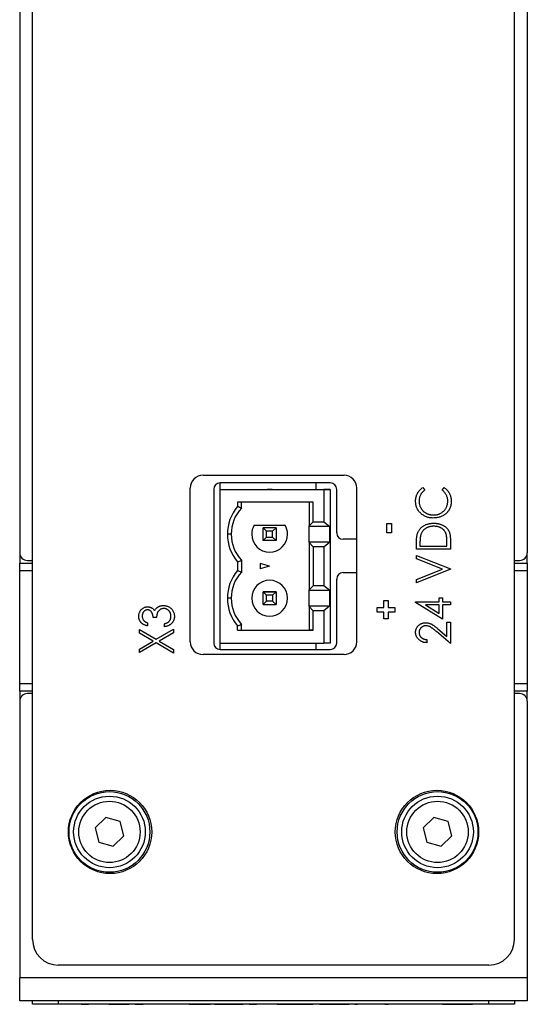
# Model space of a CAD drawing. Header units: millimetres. Extents: x 0 to 420, y 0 to 297.
# Tile 18 of 43: x 95 to 114, y 201 to 240. Entities that reach past the tile are written whole.
import ezdxf

# ---------------------------------------------------------------- set-up
doc = ezdxf.new("R2010")
doc.units = ezdxf.units.MM

msp = doc.modelspace()

# ---------------------------------------------------------------- linework, layer by layer
at = {"color": 7, "linetype": 'Continuous', "lineweight": 25}
for p, q in [((94.501, 263.706), (94.501, 219.006)), ((114.301, 263.706), (114.301, 219.006)), ((95.001, 203.906), (95.001, 263.106)), ((113.801, 203.906), (113.801, 263.106)), ((101.651, 222.031), (107.151, 222.031)), ((101.151, 215.531), (101.151, 221.531)), ((102.067, 221.481), (102.067, 215.481)), ((102.315, 221.481), (102.315, 221.731)), ((102.315, 221.481), (106.15, 221.481)), ((102.315, 221.481), (106.365, 221.481)), ((102.315, 215.481), (102.315, 221.481)), ((106.617, 221.731), (102.317, 221.731)), ((104.15, 221.481), (104.351, 221.481)), ((104.25, 221.481), (104.15, 221.481)), ((104.351, 221.481), (104.25, 221.481)), ((106.067, 221.481), (106.067, 221.731)), ((106.15, 221.481), (106.615, 221.481)), ((106.365, 221.481), (106.365, 220.218)), ((106.615, 221.481), (106.365, 221.481)), ((106.615, 221.481), (106.615, 215.481)), ((106.867, 219.781), (106.867, 221.481)), ((107.651, 215.531), (107.651, 221.531)), ((110.22, 221.55), (110.3, 221.453)), ((110.978, 221.453), (111.057, 221.55)), ((105.953, 220.981), (103, 220.981)), ((103, 220.981), (103, 220.808)), ((103.15, 220.751), (103.15, 220.981)), ((105.797, 220.981), (105.797, 220.053)), ((105.953, 220.218), (105.953, 220.981)), ((103.644, 220.081), (104.856, 220.081)), ((104.134, 219.847), (104, 219.981)), ((104, 219.481), (104, 219.981)), ((104.5, 219.981), (104, 219.981)), ((104.366, 219.847), (104.5, 219.981)), ((104.5, 219.981), (104.5, 219.481)), ((105.797, 220.053), (105.953, 220.218)), ((105.797, 220.033), (105.797, 220.053)), ((106.602, 220.033), (105.797, 220.033)), ((105.797, 219.428), (105.797, 220.033)), ((105.953, 220.218), (106.365, 220.218)), ((106.365, 220.218), (106.602, 220.033)), ((106.602, 219.428), (106.602, 220.033)), ((108.826, 219.785), (108.826, 220.151)), ((108.826, 220.151), (109.002, 220.151)), ((109.002, 220.151), (109.002, 219.785)), ((102.75, 219.731), (102.6, 219.731)), ((104, 219.481), (104.134, 219.615)), ((104.134, 219.615), (104.134, 219.847)), ((104.366, 219.847), (104.134, 219.847)), ((104.134, 219.615), (104.366, 219.615)), ((104.366, 219.615), (104.366, 219.847)), ((104.5, 219.481), (104.366, 219.615)), ((107.651, 219.531), (107.117, 219.531)), ((109.002, 219.785), (108.826, 219.785)), ((111.301, 219.526), (111.301, 219.141)), ((104.5, 219.481), (104, 219.481)), ((105.797, 219.409), (105.797, 219.428)), ((105.797, 219.428), (106.602, 219.428)), ((105.797, 219.409), (105.797, 217.553)), ((105.953, 219.243), (105.797, 219.409)), ((105.953, 219.243), (105.953, 217.718)), ((106.365, 219.243), (105.953, 219.243)), ((106.365, 219.243), (106.602, 219.428)), ((106.365, 219.243), (106.365, 217.718)), ((109.978, 219.141), (109.978, 219.392)), ((111.301, 219.141), (109.978, 219.141)), ((110.113, 219.346), (110.113, 219.26)), ((110.113, 219.26), (111.165, 219.26)), ((111.165, 219.26), (111.165, 219.4)), ((94.502, 218.972), (94.502, 218.606)), ((109.978, 218.775), (109.978, 218.904)), ((109.978, 218.904), (111.301, 218.378)), ((110.998, 218.37), (109.978, 218.775)), ((114.299, 218.606), (114.299, 218.972)), ((94.502, 218.606), (95.001, 218.606)), ((94.502, 218.306), (94.502, 218.606)), ((94.801, 218.706), (95.001, 218.706)), ((103, 218.654), (103, 218.308)), ((103.15, 218.711), (103.15, 218.251)), ((104.25, 218.481), (103.875, 218.581)), ((103.875, 218.581), (103.875, 218.38)), ((104.25, 218.481), (103.875, 218.38)), ((109.978, 217.964), (110.998, 218.37)), ((111.301, 218.361), (109.978, 217.835)), ((111.301, 218.378), (111.301, 218.361)), ((113.801, 218.706), (114.001, 218.706)), ((113.801, 218.606), (114.299, 218.606)), ((114.299, 218.606), (114.299, 218.306)), ((94.502, 213.906), (94.502, 218.306)), ((106.867, 215.481), (106.867, 217.981)), ((107.117, 218.231), (107.651, 218.231)), ((114.299, 218.306), (114.299, 213.906)), ((105.797, 217.553), (105.953, 217.718)), ((106.365, 217.718), (105.953, 217.718)), ((106.602, 217.533), (106.365, 217.718)), ((109.978, 217.835), (109.978, 217.964)), ((102.75, 217.231), (102.6, 217.231)), ((104, 216.981), (104, 217.481)), ((104, 217.481), (104.134, 217.347)), ((104.5, 217.481), (104, 217.481)), ((104, 217.481), (104.5, 217.481)), ((104.134, 217.115), (104.134, 217.347)), ((104.366, 217.347), (104.134, 217.347)), ((104.366, 217.347), (104.5, 217.481)), ((104.366, 217.347), (104.366, 217.115)), ((104.5, 217.481), (104.5, 216.981)), ((105.797, 217.533), (105.797, 217.553)), ((106.602, 217.533), (105.797, 217.533)), ((105.797, 216.928), (105.797, 217.533)), ((106.602, 216.928), (106.602, 217.533)), ((110.86, 217.242), (110.995, 217.242)), ((110.86, 217.089), (110.86, 217.242)), ((110.995, 217.242), (110.995, 217.089)), ((104.134, 217.115), (104, 216.981)), ((104, 216.981), (104.5, 216.981)), ((104.366, 217.115), (104.134, 217.115)), ((104.366, 217.115), (104.5, 216.981)), ((105.797, 216.909), (105.797, 216.928)), ((105.797, 216.928), (106.602, 216.928)), ((105.953, 216.743), (105.797, 216.909)), ((105.797, 216.909), (105.797, 215.981)), ((106.602, 216.928), (106.365, 216.743)), ((108.446, 216.691), (108.446, 216.868)), ((108.446, 216.868), (108.704, 216.868)), ((108.704, 217.139), (108.88, 217.139)), ((108.704, 216.868), (108.704, 217.139)), ((108.88, 217.139), (108.88, 216.868)), ((108.88, 216.868), (109.138, 216.868)), ((109.138, 216.868), (109.138, 216.691)), ((109.944, 217.065), (109.944, 217.089)), ((109.944, 217.089), (110.86, 217.089)), ((110.995, 216.411), (109.944, 217.065)), ((110.325, 216.97), (110.86, 216.638)), ((110.86, 216.97), (110.325, 216.97)), ((110.86, 216.638), (110.86, 216.97)), ((110.995, 217.089), (111.301, 217.089)), ((111.301, 216.97), (110.995, 216.97)), ((110.995, 216.97), (110.995, 216.411)), ((111.301, 217.089), (111.301, 216.97)), ((99.839, 216.472), (99.703, 216.472)), ((105.953, 215.981), (105.953, 216.743)), ((106.365, 216.743), (105.953, 216.743)), ((106.365, 216.743), (106.365, 215.481)), ((108.704, 216.691), (108.446, 216.691)), ((108.704, 216.42), (108.704, 216.691)), ((109.138, 216.691), (108.88, 216.691)), ((108.88, 216.691), (108.88, 216.42)), ((99.483, 216.269), (99.483, 216.15)), ((100.144, 216.116), (100.144, 216.235)), ((103, 215.981), (103, 216.154)), ((103.15, 215.981), (103.15, 216.211)), ((108.88, 216.42), (108.704, 216.42)), ((111.165, 216.292), (111.301, 216.292)), ((111.165, 215.737), (111.165, 216.292)), ((111.301, 216.292), (111.301, 215.461)), ((99.178, 215.866), (99.178, 216.006)), ((99.178, 216.006), (99.825, 215.627)), ((99.705, 215.557), (99.178, 215.866)), ((99.825, 215.627), (100.501, 216.023)), ((100.501, 215.883), (99.944, 215.557)), ((100.501, 216.023), (100.501, 215.883)), ((103, 215.981), (105.953, 215.981)), ((103, 215.981), (103.15, 215.981)), ((103.15, 215.981), (105.797, 215.981)), ((105.953, 215.981), (105.797, 215.981)), ((111.301, 215.461), (110.753, 215.928)), ((110.816, 216.035), (111.165, 215.737)), ((99.178, 215.247), (99.705, 215.557)), ((99.825, 215.487), (99.178, 215.107)), ((100.501, 215.09), (99.825, 215.487)), ((99.944, 215.557), (100.501, 215.23)), ((102.315, 215.481), (106.365, 215.481)), ((102.315, 215.231), (102.315, 215.481)), ((106.067, 215.231), (106.067, 215.481)), ((106.615, 215.481), (106.365, 215.481)), ((110.385, 215.614), (110.385, 215.495)), ((99.178, 215.107), (99.178, 215.247)), ((100.501, 215.23), (100.501, 215.09)), ((107.151, 215.031), (101.651, 215.031)), ((102.317, 215.231), (106.617, 215.231)), ((94.502, 213.606), (94.502, 213.906)), ((114.299, 213.906), (114.299, 213.606)), ((95.001, 213.606), (94.502, 213.606)), ((94.502, 213.606), (94.502, 213.24)), ((95.001, 213.506), (94.801, 213.506)), ((114.299, 213.606), (113.801, 213.606)), ((114.001, 213.506), (113.801, 213.506)), ((114.299, 213.24), (114.299, 213.606)), ((94.501, 213.206), (94.501, 202.406)), ((114.301, 213.206), (114.301, 202.406)), ((97.858, 208.665), (97.446, 208.26)), ((98.414, 208.51), (97.858, 208.665)), ((98.559, 207.951), (98.414, 208.51)), ((110.654, 208.665), (110.242, 208.26)), ((111.211, 208.51), (110.654, 208.665)), ((111.355, 207.951), (111.211, 208.51)), ((97.446, 208.26), (97.59, 207.701)), ((110.242, 208.26), (110.387, 207.701)), ((97.59, 207.701), (98.147, 207.547)), ((98.147, 207.547), (98.559, 207.951)), ((110.387, 207.701), (110.943, 207.547)), ((110.943, 207.547), (111.355, 207.951)), ((112.801, 202.906), (96.001, 202.906)), ((114.301, 202.406), (94.501, 202.406)), ((94.501, 201.506), (94.501, 202.406)), ((114.301, 202.406), (114.301, 201.506)), ((114.301, 201.506), (94.501, 201.506)), ((95.001, 201.378), (95.001, 201.506)), ((96.001, 201.506), (96.001, 201.378)), ((112.801, 201.378), (112.801, 201.506)), ((113.801, 201.506), (113.801, 201.378)), ((96.001, 201.378), (95.001, 201.378)), ((112.801, 201.378), (96.001, 201.378)), ((96.893, 201.376), (96.893, 201.378)), ((96.893, 201.376), (97.185, 201.376)), ((97.185, 201.376), (97.185, 201.378)), ((97.516, 201.376), (97.516, 201.378)), ((97.809, 201.376), (97.809, 201.378)), ((97.83, 201.376), (97.83, 201.378)), ((97.972, 201.376), (97.972, 201.378)), ((97.972, 201.376), (98.766, 201.376)), ((98.766, 201.376), (98.766, 201.378)), ((99.01, 201.376), (99.01, 201.378)), ((99.01, 201.376), (99.311, 201.376)), ((99.311, 201.376), (99.311, 201.378)), ((99.783, 201.376), (99.783, 201.378)), ((100.231, 201.376), (100.231, 201.378)), ((100.851, 201.376), (100.851, 201.378)), ((100.976, 201.376), (100.851, 201.376)), ((101.106, 201.376), (100.976, 201.376)), ((101.106, 201.376), (101.106, 201.378)), ((101.106, 201.376), (101.941, 201.376)), ((101.941, 201.376), (101.941, 201.378)), ((102.093, 201.376), (101.941, 201.376)), ((102.093, 201.376), (102.093, 201.378)), ((102.093, 201.376), (102.114, 201.376)), ((102.114, 201.376), (102.114, 201.378)), ((102.114, 201.376), (102.282, 201.376)), ((102.282, 201.376), (102.282, 201.378)), ((102.282, 201.376), (102.653, 201.376)), ((102.653, 201.376), (102.653, 201.378)), ((102.653, 201.376), (103.024, 201.376)), ((103.024, 201.376), (103.024, 201.378)), ((103.024, 201.376), (103.192, 201.376)), ((103.192, 201.376), (103.192, 201.378)), ((103.192, 201.376), (103.213, 201.376)), ((103.213, 201.376), (103.213, 201.378)), ((103.447, 201.376), (103.447, 201.378)), ((103.447, 201.376), (103.739, 201.376)), ((103.739, 201.376), (103.739, 201.378)), ((104.078, 201.376), (104.078, 201.378)), ((104.363, 201.376), (104.363, 201.378)), ((104.546, 201.376), (104.546, 201.378)), ((104.546, 201.376), (105.238, 201.376)), ((105.238, 201.376), (105.238, 201.378)), ((105.238, 201.376), (105.258, 201.376)), ((105.258, 201.376), (105.258, 201.378)), ((105.258, 201.376), (105.95, 201.376)), ((105.95, 201.376), (105.95, 201.378)), ((106.194, 201.376), (106.194, 201.378)), ((106.194, 201.376), (106.224, 201.376)), ((106.224, 201.376), (106.224, 201.378)), ((106.224, 201.376), (107.212, 201.376)), ((107.212, 201.376), (107.212, 201.378)), ((107.212, 201.376), (107.355, 201.376)), ((107.355, 201.376), (107.355, 201.378)), ((107.578, 201.376), (107.578, 201.378)), ((107.578, 201.376), (107.68, 201.376)), ((107.68, 201.376), (107.68, 201.378)), ((108.032, 201.376), (108.032, 201.378)), ((108.413, 201.376), (108.413, 201.378)), ((108.433, 201.376), (108.433, 201.378)), ((108.739, 201.376), (108.739, 201.378)), ((108.739, 201.376), (108.881, 201.376)), ((108.881, 201.376), (108.881, 201.378)), ((109.146, 201.376), (109.146, 201.378)), ((109.909, 201.376), (109.909, 201.378)), ((110.692, 201.376), (110.692, 201.378)), ((110.998, 201.376), (110.998, 201.378)), ((110.998, 201.376), (111.028, 201.376)), ((111.028, 201.376), (111.028, 201.378)), ((111.028, 201.376), (112.015, 201.376)), ((112.015, 201.376), (112.015, 201.378)), ((112.015, 201.376), (112.158, 201.376)), ((112.158, 201.376), (112.158, 201.378)), ((113.801, 201.378), (112.801, 201.378))]:
    msp.add_line(p, q, dxfattribs=at)
at = {"color": 8, "linetype": 'Continuous', "lineweight": 25}
for p, q in [((95.001, 218.306), (94.502, 218.306)), ((114.299, 218.306), (113.801, 218.306)), ((94.502, 213.906), (95.001, 213.906)), ((113.801, 213.906), (114.299, 213.906)), ((100.976, 201.376), (100.976, 201.378))]:
    msp.add_line(p, q, dxfattribs=at)
at = {"color": 7, "linetype": 'Continuous', "lineweight": 25}
for centre, radius in [((98.026, 208.106), 1.625), ((98.002, 208.106), 1.575), ((110.776, 208.106), 1.625), ((110.799, 208.106), 1.575), ((98.002, 208.106), 1.397), ((98.002, 208.106), 1.197), ((110.799, 208.106), 1.397), ((110.799, 208.106), 1.197)]:
    msp.add_circle(centre, radius, dxfattribs=at)
for centre, radius, start, end in [((101.651, 221.531), 0.5, 90, 180), ((107.151, 221.531), 0.5, 0, 90), ((102.317, 221.481), 0.25, 90, 180), ((106.617, 221.481), 0.25, 0, 90), ((104.25, 219.731), 1.65, 139.2509, 180), ((104.25, 219.731), 1.5, 137.1666, 180), ((104.25, 219.731), 0.7, 150, 180), ((104.25, 219.731), 0.7, 150, 180), ((104.25, 219.731), 0.7, 0, 30), ((104.25, 219.731), 0.7, 0, 30), ((104.25, 219.731), 1.65, 180, 220.7491), ((104.25, 219.731), 1.5, 180, 222.8334), ((104.25, 219.731), 1.5, 180, 222.8334), ((104.25, 219.731), 0.7, 180, 0), ((107.117, 219.781), 0.25, 180, 270), ((94.801, 219.006), 0.3, 180, 270), ((114.001, 219.006), 0.3, 270, 0), ((104.25, 217.231), 1.65, 139.2509, 180), ((104.25, 217.231), 1.5, 137.1666, 180), ((107.117, 217.981), 0.25, 90, 180), ((104.25, 217.231), 0.7, 0, 180), ((104.25, 217.231), 0.7, 0, 180), ((104.25, 217.231), 1.65, 180, 220.7491), ((104.25, 217.231), 1.5, 180, 222.8334), ((104.25, 217.231), 1.5, 180, 222.8334), ((104.25, 217.231), 0.7, 180, 0), ((101.651, 215.531), 0.5, 180, 270), ((102.317, 215.481), 0.25, 180, 270), ((106.617, 215.481), 0.25, 270, 0), ((107.151, 215.531), 0.5, 270, 0), ((94.801, 213.206), 0.3, 90, 180), ((114.001, 213.206), 0.3, 0, 90), ((96.001, 203.906), 1, 180, 270), ((112.801, 203.906), 1, 270, 0)]:
    msp.add_arc(centre, radius, start, end, dxfattribs=at)
for points, knots in [([(109.944, 221.018), (109.944, 221.032), (109.944, 221.06), (109.948, 221.101), (109.954, 221.141), (109.962, 221.18), (109.972, 221.218), (109.984, 221.255), (109.999, 221.29), (110.016, 221.325), (110.035, 221.359), (110.056, 221.391), (110.079, 221.421), (110.103, 221.45), (110.13, 221.477), (110.158, 221.503), (110.188, 221.528), (110.21, 221.542), (110.22, 221.55)], [0, 0, 0, 0, 0.067002, 0.132942, 0.197212, 0.260814, 0.32354, 0.38588, 0.447839, 0.509647, 0.571537, 0.632443, 0.693319, 0.753787, 0.814645, 0.875557, 0.937659, 1, 1, 1, 1]), ([(110.3, 221.453), (110.291, 221.446), (110.273, 221.433), (110.249, 221.411), (110.226, 221.388), (110.204, 221.365), (110.185, 221.34), (110.167, 221.315), (110.15, 221.288), (110.13, 221.252), (110.11, 221.204), (110.092, 221.143), (110.081, 221.08), (110.08, 221.037), (110.079, 221.015)], [0, 0, 0, 0, 0.065249, 0.129752, 0.19303, 0.255253, 0.317083, 0.378287, 0.439499, 0.500949, 0.623295, 0.74628, 0.871322, 1, 1, 1, 1]), ([(111.199, 221.022), (111.198, 221.043), (111.197, 221.085), (111.186, 221.146), (111.169, 221.204), (111.145, 221.26), (111.113, 221.312), (111.075, 221.362), (111.03, 221.41), (110.996, 221.438), (110.978, 221.453)], [0, 0, 0, 0, 0.1259, 0.248079, 0.368237, 0.488157, 0.609636, 0.7344, 0.864047, 1, 1, 1, 1]), ([(111.057, 221.55), (111.068, 221.542), (111.089, 221.527), (111.12, 221.502), (111.148, 221.476), (111.175, 221.448), (111.2, 221.419), (111.222, 221.388), (111.243, 221.356), (111.262, 221.323), (111.279, 221.289), (111.294, 221.253), (111.306, 221.217), (111.317, 221.179), (111.325, 221.141), (111.33, 221.101), (111.334, 221.061), (111.334, 221.034), (111.334, 221.02)], [0, 0, 0, 0, 0.063576, 0.126691, 0.188634, 0.249942, 0.311426, 0.372445, 0.433495, 0.495161, 0.556733, 0.61789, 0.679838, 0.742002, 0.804922, 0.868441, 0.933689, 1, 1, 1, 1]), ([(110.631, 220.363), (110.608, 220.363), (110.561, 220.364), (110.492, 220.373), (110.426, 220.388), (110.364, 220.408), (110.304, 220.434), (110.247, 220.467), (110.192, 220.505), (110.142, 220.549), (110.095, 220.596), (110.054, 220.648), (110.021, 220.702), (109.992, 220.76), (109.97, 220.82), (109.955, 220.884), (109.946, 220.95), (109.944, 220.995), (109.944, 221.018)], [0, 0, 0, 0, 0.067236, 0.132194, 0.195391, 0.257388, 0.318778, 0.380515, 0.442528, 0.505942, 0.569171, 0.630524, 0.690882, 0.750747, 0.811024, 0.872201, 0.934998, 1, 1, 1, 1]), ([(110.079, 221.015), (110.08, 221.003), (110.08, 220.979), (110.084, 220.943), (110.09, 220.908), (110.098, 220.874), (110.109, 220.84), (110.121, 220.807), (110.137, 220.775), (110.154, 220.743), (110.174, 220.713), (110.195, 220.684), (110.218, 220.658), (110.242, 220.632), (110.268, 220.609), (110.296, 220.587), (110.325, 220.568), (110.356, 220.55), (110.388, 220.533), (110.421, 220.52), (110.455, 220.507), (110.49, 220.498), (110.527, 220.49), (110.564, 220.485), (110.602, 220.482), (110.627, 220.481), (110.64, 220.481)], [0, 0, 0, 0, 0.042054, 0.0833934, 0.124454, 0.1654607, 0.2063156, 0.2471139, 0.2885625, 0.3303155, 0.3720176, 0.4132567, 0.4539592, 0.4945366, 0.5349501, 0.5753974, 0.6165015, 0.6577588, 0.6993367, 0.7408771, 0.7825081, 0.8247854, 0.8674528, 0.9105418, 0.9548789, 1, 1, 1, 1]), ([(110.64, 220.481), (110.66, 220.482), (110.698, 220.483), (110.755, 220.49), (110.808, 220.502), (110.859, 220.519), (110.909, 220.54), (110.955, 220.567), (110.999, 220.598), (111.04, 220.634), (111.077, 220.674), (111.11, 220.716), (111.137, 220.761), (111.16, 220.808), (111.177, 220.858), (111.19, 220.911), (111.198, 220.966), (111.198, 221.003), (111.199, 221.022)], [0, 0, 0, 0, 0.067402, 0.132225, 0.195291, 0.256964, 0.318228, 0.379385, 0.441024, 0.503862, 0.566597, 0.627855, 0.688166, 0.748276, 0.808707, 0.870424, 0.93412, 1, 1, 1, 1]), ([(111.334, 221.02), (111.334, 221.007), (111.334, 220.981), (111.331, 220.942), (111.327, 220.905), (111.32, 220.869), (111.312, 220.834), (111.302, 220.8), (111.291, 220.767), (111.277, 220.735), (111.262, 220.704), (111.244, 220.674), (111.225, 220.645), (111.205, 220.617), (111.182, 220.59), (111.158, 220.565), (111.131, 220.54), (111.113, 220.525), (111.103, 220.517)], [0, 0, 0, 0, 0.068335, 0.135464, 0.200567, 0.264774, 0.327263, 0.389343, 0.450083, 0.510699, 0.570569, 0.630747, 0.691051, 0.751063, 0.812002, 0.873718, 0.936106, 1, 1, 1, 1]), ([(111.103, 220.517), (111.087, 220.505), (111.054, 220.48), (111.001, 220.449), (110.945, 220.422), (110.887, 220.4), (110.827, 220.383), (110.764, 220.371), (110.699, 220.364), (110.654, 220.363), (110.631, 220.363)], [0, 0, 0, 0, 0.122254, 0.24342, 0.364291, 0.486273, 0.609794, 0.736233, 0.865843, 1, 1, 1, 1]), ([(110.025, 219.785), (110.031, 219.8), (110.043, 219.828), (110.064, 219.868), (110.089, 219.906), (110.117, 219.943), (110.148, 219.975), (110.182, 220.006), (110.219, 220.035), (110.259, 220.061), (110.302, 220.084), (110.346, 220.104), (110.393, 220.121), (110.442, 220.135), (110.492, 220.145), (110.545, 220.154), (110.6, 220.158), (110.637, 220.159), (110.656, 220.159)], [0, 0, 0, 0, 0.059398, 0.117804, 0.175649, 0.233437, 0.291249, 0.349576, 0.409329, 0.470372, 0.532591, 0.595119, 0.658625, 0.723231, 0.789405, 0.857649, 0.927742, 1, 1, 1, 1]), ([(110.656, 220.04), (110.64, 220.04), (110.61, 220.04), (110.565, 220.035), (110.522, 220.029), (110.481, 220.02), (110.442, 220.008), (110.404, 219.993), (110.368, 219.976), (110.333, 219.956), (110.301, 219.934), (110.272, 219.91), (110.245, 219.883), (110.22, 219.855), (110.199, 219.824), (110.18, 219.791), (110.164, 219.756), (110.155, 219.732), (110.15, 219.72)], [0, 0, 0, 0, 0.072235, 0.141829, 0.209054, 0.274618, 0.338839, 0.40167, 0.463864, 0.525432, 0.586208, 0.645431, 0.704074, 0.762298, 0.820336, 0.879142, 0.938766, 1, 1, 1, 1]), ([(110.656, 220.159), (110.672, 220.159), (110.704, 220.158), (110.752, 220.155), (110.798, 220.148), (110.842, 220.14), (110.885, 220.129), (110.927, 220.116), (110.967, 220.099), (111.006, 220.081), (111.042, 220.061), (111.076, 220.039), (111.108, 220.016), (111.137, 219.991), (111.164, 219.965), (111.188, 219.937), (111.21, 219.908), (111.229, 219.877), (111.247, 219.844), (111.261, 219.807), (111.273, 219.768), (111.283, 219.726), (111.291, 219.68), (111.297, 219.631), (111.3, 219.58), (111.3, 219.544), (111.301, 219.526)], [0, 0, 0, 0, 0.047591, 0.093744, 0.138658, 0.182637, 0.225674, 0.268046, 0.309925, 0.35122, 0.391858, 0.430949, 0.469216, 0.506063, 0.542432, 0.578163, 0.613445, 0.648473, 0.684358, 0.722083, 0.761938, 0.803977, 0.848876, 0.896245, 0.946758, 1, 1, 1, 1]), ([(111.131, 219.748), (111.127, 219.759), (111.119, 219.781), (111.103, 219.812), (111.085, 219.842), (111.065, 219.87), (111.042, 219.896), (111.017, 219.92), (110.989, 219.942), (110.959, 219.963), (110.927, 219.981), (110.894, 219.997), (110.858, 220.01), (110.821, 220.021), (110.782, 220.03), (110.741, 220.036), (110.699, 220.039), (110.67, 220.04), (110.656, 220.04)], [0, 0, 0, 0, 0.059658, 0.118319, 0.176002, 0.23344, 0.290884, 0.349178, 0.408074, 0.468667, 0.53039, 0.592632, 0.655752, 0.720395, 0.787156, 0.855716, 0.926408, 1, 1, 1, 1]), ([(109.978, 219.392), (109.978, 219.414), (109.978, 219.456), (109.98, 219.516), (109.984, 219.573), (109.989, 219.624), (109.996, 219.671), (110.004, 219.714), (110.013, 219.751), (110.021, 219.774), (110.025, 219.785)], [0, 0, 0, 0, 0.164344, 0.316794, 0.458147, 0.588563, 0.707492, 0.815269, 0.912897, 1, 1, 1, 1]), ([(110.15, 219.72), (110.147, 219.709), (110.141, 219.688), (110.134, 219.652), (110.127, 219.612), (110.122, 219.568), (110.118, 219.519), (110.115, 219.465), (110.114, 219.407), (110.113, 219.367), (110.113, 219.346)], [0, 0, 0, 0, 0.084774, 0.180312, 0.28709, 0.406015, 0.536482, 0.678682, 0.833402, 1, 1, 1, 1]), ([(111.165, 219.4), (111.165, 219.42), (111.165, 219.458), (111.163, 219.514), (111.16, 219.565), (111.157, 219.611), (111.152, 219.652), (111.147, 219.688), (111.14, 219.72), (111.134, 219.739), (111.131, 219.748)], [0, 0, 0, 0, 0.172244, 0.330193, 0.475432, 0.606548, 0.724426, 0.829129, 0.920407, 1, 1, 1, 1]), ([(99.144, 216.527), (99.144, 216.543), (99.145, 216.576), (99.155, 216.624), (99.17, 216.67), (99.19, 216.714), (99.216, 216.755), (99.246, 216.792), (99.28, 216.823), (99.319, 216.849), (99.359, 216.87), (99.401, 216.885), (99.444, 216.895), (99.473, 216.896), (99.487, 216.896)], [0, 0, 0, 0, 0.088152, 0.174818, 0.261298, 0.348501, 0.435009, 0.519029, 0.601423, 0.684099, 0.765985, 0.844847, 0.922235, 1, 1, 1, 1]), ([(99.487, 216.896), (99.501, 216.896), (99.529, 216.895), (99.569, 216.888), (99.606, 216.876), (99.642, 216.86), (99.675, 216.838), (99.706, 216.812), (99.735, 216.781), (99.751, 216.758), (99.76, 216.746)], [0, 0, 0, 0, 0.128961, 0.252356, 0.372719, 0.492297, 0.612547, 0.736291, 0.864891, 1, 1, 1, 1]), ([(99.76, 216.746), (99.766, 216.759), (99.78, 216.784), (99.807, 216.818), (99.837, 216.85), (99.861, 216.867), (99.872, 216.875)], [0, 0, 0, 0, 0.250334, 0.497098, 0.745903, 1, 1, 1, 1]), ([(100.119, 216.829), (100.107, 216.828), (100.082, 216.827), (100.046, 216.819), (100.011, 216.807), (99.978, 216.789), (99.948, 216.768), (99.921, 216.742), (99.898, 216.713), (99.882, 216.686), (99.872, 216.663), (99.865, 216.642), (99.859, 216.619), (99.853, 216.595), (99.848, 216.567), (99.844, 216.538), (99.841, 216.506), (99.84, 216.484), (99.839, 216.472)], [0, 0, 0, 0, 0.072483, 0.1443357, 0.2162693, 0.289826, 0.363748, 0.4359015, 0.5074199, 0.5801621, 0.6188379, 0.6608077, 0.7071324, 0.7572531, 0.8111511, 0.869953, 0.932709, 1, 1, 1, 1]), ([(99.872, 216.875), (99.881, 216.881), (99.899, 216.893), (99.926, 216.907), (99.955, 216.92), (99.984, 216.93), (100.013, 216.938), (100.044, 216.943), (100.076, 216.947), (100.097, 216.947), (100.108, 216.947)], [0, 0, 0, 0, 0.126046, 0.250947, 0.373622, 0.497176, 0.620273, 0.744382, 0.87147, 1, 1, 1, 1]), ([(100.108, 216.947), (100.126, 216.947), (100.163, 216.945), (100.218, 216.934), (100.271, 216.917), (100.322, 216.892), (100.37, 216.862), (100.412, 216.827), (100.449, 216.786), (100.48, 216.74), (100.504, 216.69), (100.522, 216.638), (100.533, 216.582), (100.534, 216.544), (100.534, 216.524)], [0, 0, 0, 0, 0.0828718, 0.1651424, 0.248491, 0.3334623, 0.4183285, 0.5003646, 0.5819056, 0.6640085, 0.7464853, 0.8289584, 0.9127829, 1, 1, 1, 1]), ([(100.399, 216.526), (100.399, 216.537), (100.398, 216.559), (100.394, 216.591), (100.388, 216.621), (100.378, 216.649), (100.367, 216.676), (100.352, 216.701), (100.335, 216.725), (100.315, 216.746), (100.294, 216.765), (100.272, 216.782), (100.249, 216.797), (100.224, 216.808), (100.199, 216.817), (100.173, 216.824), (100.146, 216.828), (100.128, 216.828), (100.119, 216.829)], [0, 0, 0, 0, 0.072637, 0.141726, 0.208269, 0.273118, 0.33605, 0.398784, 0.461462, 0.52466, 0.587471, 0.648301, 0.707284, 0.765509, 0.823088, 0.881207, 0.940024, 1, 1, 1, 1]), ([(99.483, 216.15), (99.47, 216.153), (99.444, 216.16), (99.406, 216.172), (99.371, 216.186), (99.339, 216.202), (99.308, 216.22), (99.28, 216.24), (99.254, 216.262), (99.231, 216.287), (99.211, 216.313), (99.193, 216.34), (99.178, 216.368), (99.165, 216.398), (99.156, 216.428), (99.149, 216.46), (99.144, 216.493), (99.144, 216.515), (99.144, 216.527)], [0, 0, 0, 0, 0.074282, 0.144875, 0.213158, 0.279066, 0.342788, 0.405011, 0.466609, 0.527393, 0.58752, 0.646103, 0.704302, 0.762167, 0.820014, 0.878488, 0.938507, 1, 1, 1, 1]), ([(99.487, 216.778), (99.48, 216.778), (99.466, 216.777), (99.446, 216.774), (99.427, 216.768), (99.408, 216.76), (99.39, 216.75), (99.373, 216.738), (99.356, 216.724), (99.341, 216.707), (99.326, 216.689), (99.314, 216.669), (99.303, 216.649), (99.294, 216.627), (99.288, 216.604), (99.283, 216.58), (99.28, 216.554), (99.28, 216.537), (99.279, 216.528)], [0, 0, 0, 0, 0.057394, 0.114053, 0.169167, 0.225526, 0.28177, 0.340286, 0.400705, 0.464133, 0.528975, 0.592775, 0.656538, 0.721493, 0.788012, 0.856179, 0.926456, 1, 1, 1, 1]), ([(99.279, 216.528), (99.28, 216.514), (99.281, 216.487), (99.29, 216.447), (99.304, 216.41), (99.322, 216.381), (99.338, 216.361), (99.353, 216.346), (99.37, 216.331), (99.388, 216.317), (99.409, 216.305), (99.432, 216.292), (99.457, 216.28), (99.474, 216.273), (99.483, 216.269)], [0, 0, 0, 0, 0.120032, 0.233521, 0.344431, 0.454949, 0.511874, 0.57062, 0.63265, 0.698517, 0.767458, 0.840518, 0.917842, 1, 1, 1, 1]), ([(99.703, 216.472), (99.703, 216.487), (99.703, 216.516), (99.696, 216.558), (99.687, 216.599), (99.673, 216.636), (99.657, 216.67), (99.638, 216.7), (99.617, 216.725), (99.593, 216.744), (99.568, 216.759), (99.542, 216.77), (99.515, 216.777), (99.496, 216.777), (99.487, 216.778)], [0, 0, 0, 0, 0.1058, 0.208102, 0.306952, 0.403845, 0.495836, 0.580279, 0.657016, 0.729335, 0.79901, 0.865583, 0.932309, 1, 1, 1, 1]), ([(100.534, 216.524), (100.534, 216.511), (100.534, 216.485), (100.529, 216.447), (100.521, 216.411), (100.51, 216.377), (100.496, 216.344), (100.479, 216.313), (100.459, 216.283), (100.436, 216.256), (100.409, 216.23), (100.38, 216.207), (100.348, 216.186), (100.313, 216.167), (100.275, 216.151), (100.234, 216.137), (100.19, 216.125), (100.16, 216.119), (100.144, 216.116)], [0, 0, 0, 0, 0.063186, 0.124194, 0.183604, 0.241346, 0.298312, 0.355201, 0.412588, 0.470703, 0.529828, 0.58992, 0.651564, 0.715502, 0.78143, 0.850905, 0.923451, 1, 1, 1, 1]), ([(100.327, 216.328), (100.333, 216.335), (100.344, 216.348), (100.359, 216.369), (100.372, 216.392), (100.381, 216.417), (100.389, 216.442), (100.395, 216.469), (100.398, 216.497), (100.399, 216.516), (100.399, 216.526)], [0, 0, 0, 0, 0.1212038, 0.2414148, 0.3617449, 0.4823565, 0.6058459, 0.7325052, 0.8636264, 1, 1, 1, 1]), ([(100.144, 216.235), (100.155, 216.238), (100.174, 216.243), (100.203, 216.253), (100.229, 216.263), (100.253, 216.274), (100.275, 216.286), (100.294, 216.299), (100.312, 216.313), (100.322, 216.323), (100.327, 216.328)], [0, 0, 0, 0, 0.152217, 0.296177, 0.431862, 0.55851, 0.677785, 0.79096, 0.898105, 1, 1, 1, 1]), ([(109.944, 215.9), (109.944, 215.913), (109.945, 215.94), (109.951, 215.979), (109.959, 216.017), (109.973, 216.052), (109.989, 216.085), (110.01, 216.116), (110.034, 216.145), (110.061, 216.172), (110.091, 216.196), (110.122, 216.217), (110.155, 216.235), (110.189, 216.25), (110.225, 216.261), (110.262, 216.269), (110.3, 216.274), (110.326, 216.275), (110.339, 216.275)], [0, 0, 0, 0, 0.067106, 0.131744, 0.194458, 0.255749, 0.316097, 0.376704, 0.438236, 0.501646, 0.565077, 0.627495, 0.688465, 0.749509, 0.810355, 0.872348, 0.935088, 1, 1, 1, 1]), ([(110.348, 216.156), (110.339, 216.156), (110.321, 216.156), (110.295, 216.152), (110.27, 216.146), (110.245, 216.138), (110.222, 216.127), (110.2, 216.114), (110.179, 216.098), (110.158, 216.081), (110.14, 216.061), (110.124, 216.04), (110.11, 216.019), (110.099, 215.996), (110.09, 215.972), (110.084, 215.947), (110.08, 215.921), (110.08, 215.903), (110.079, 215.894)], [0, 0, 0, 0, 0.064826, 0.127694, 0.189002, 0.250262, 0.311649, 0.372859, 0.435986, 0.500806, 0.565495, 0.628378, 0.689165, 0.749946, 0.810822, 0.872278, 0.935146, 1, 1, 1, 1]), ([(110.339, 216.275), (110.358, 216.274), (110.394, 216.273), (110.448, 216.264), (110.5, 216.248), (110.543, 216.23), (110.576, 216.212), (110.604, 216.195), (110.634, 216.175), (110.667, 216.153), (110.701, 216.128), (110.738, 216.1), (110.776, 216.068), (110.803, 216.046), (110.816, 216.035)], [0, 0, 0, 0, 0.10151, 0.200837, 0.299625, 0.399332, 0.452699, 0.511826, 0.577323, 0.649147, 0.727119, 0.811496, 0.9029, 1, 1, 1, 1]), ([(110.753, 215.928), (110.74, 215.94), (110.715, 215.962), (110.678, 215.993), (110.644, 216.02), (110.613, 216.045), (110.584, 216.066), (110.558, 216.085), (110.535, 216.101), (110.507, 216.117), (110.474, 216.133), (110.433, 216.147), (110.39, 216.155), (110.362, 216.156), (110.348, 216.156)], [0, 0, 0, 0, 0.1089127, 0.2096152, 0.3017648, 0.3853909, 0.4609786, 0.528012, 0.5871407, 0.6380236, 0.7303949, 0.8206903, 0.9096583, 1, 1, 1, 1]), ([(110.385, 215.495), (110.369, 215.496), (110.338, 215.497), (110.293, 215.504), (110.25, 215.513), (110.209, 215.527), (110.17, 215.544), (110.134, 215.564), (110.099, 215.588), (110.067, 215.615), (110.038, 215.644), (110.013, 215.675), (109.992, 215.709), (109.974, 215.744), (109.961, 215.78), (109.951, 215.819), (109.945, 215.859), (109.944, 215.886), (109.944, 215.9)], [0, 0, 0, 0, 0.070894, 0.1392, 0.20487, 0.269234, 0.332081, 0.394901, 0.457202, 0.520113, 0.582517, 0.642738, 0.701734, 0.760045, 0.818157, 0.87726, 0.937527, 1, 1, 1, 1]), ([(110.079, 215.894), (110.08, 215.884), (110.08, 215.866), (110.084, 215.839), (110.09, 215.813), (110.099, 215.788), (110.11, 215.764), (110.124, 215.742), (110.141, 215.72), (110.16, 215.701), (110.18, 215.682), (110.204, 215.666), (110.229, 215.652), (110.256, 215.64), (110.285, 215.63), (110.317, 215.623), (110.35, 215.617), (110.373, 215.615), (110.385, 215.614)], [0, 0, 0, 0, 0.061535, 0.120681, 0.178642, 0.235332, 0.291867, 0.34862, 0.406764, 0.466093, 0.52635, 0.587062, 0.649555, 0.7136, 0.780456, 0.850261, 0.923173, 1, 1, 1, 1])]:
    msp.add_open_spline(points, degree=3, knots=knots, dxfattribs=at)
for points in [[(103.15, 220.751), (103.1, 220.77), (103.05, 220.789), (103, 220.808)], [(103, 218.654), (103.05, 218.672), (103.1, 218.691), (103.15, 218.711)], [(103.15, 218.251), (103.1, 218.27), (103.05, 218.289), (103, 218.308)], [(103, 216.154), (103.05, 216.172), (103.1, 216.191), (103.15, 216.211)]]:
    msp.add_open_spline(points, degree=3, dxfattribs=at)

doc.saveas('drawing.dxf')
